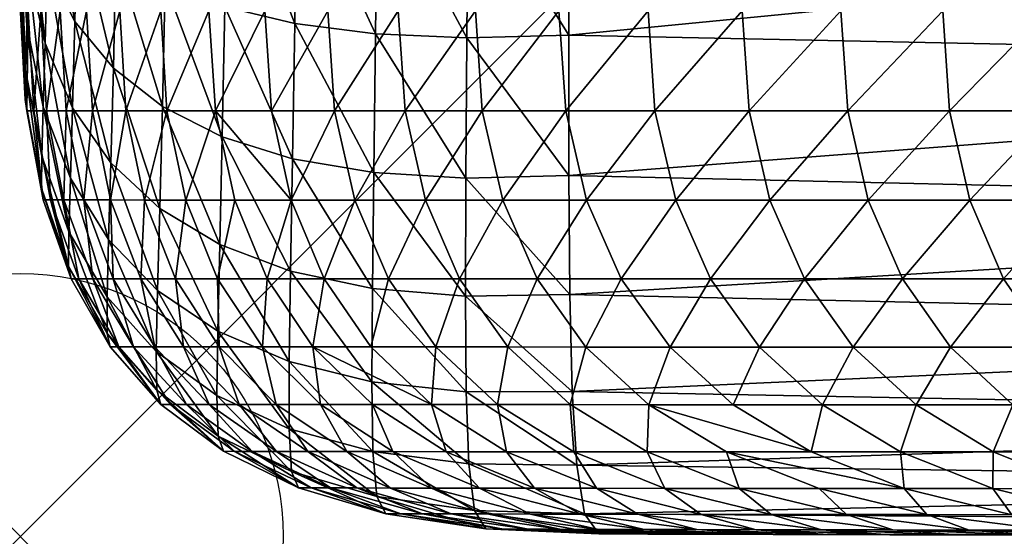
# Model space of a CAD drawing. Header units: inches. Extents: x 0 to 26.6, y -25.5 to 0.
# Tile 1 of 68: x 0 to 1.9, y -25.5 to -24.5. Entities that reach past the tile are written whole.
import ezdxf

# ---------------------------------------------------------------- set-up
doc = ezdxf.new("R2010")
doc.units = ezdxf.units.IN
doc.header["$LTSCALE"] = 0.03937
doc.header["$MEASUREMENT"] = 0
doc.header["$PDMODE"] = 35
doc.header["$PDSIZE"] = 1
doc.layers.add('A-FURN-3-NODE', color=7, linetype='Continuous')
doc.layers.add('A-FURN-3-ST-AR', color=152, linetype='Continuous')

msp = doc.modelspace()

# ---------------------------------------------------------------- linework, layer by layer
at = {"layer": 'A-FURN-3-NODE'}
msp.add_point((0, -25.5), dxfattribs=at)

# ---------------------------------------------------------------- meshes
at = {"layer": 'A-FURN-3-ST-AR'}
mesh = msp.add_polyface(dxfattribs=at)
corners = [(3.7938, -23.9049, 19.4003), (1.0454, -23.8788, 19.4069), (1.0444, -24.2356, 19.2943), (0.0057, -24.1601, 18.1849), (0.0036, -24.2619, 18.0604), (0.0154, -24.4208, 18.1644), (0.0183, -24.2957, 18.317), (0.0076, -24.0372, 18.2855), (0.0211, -24.1441, 18.4408), (0.0512, -24.4156, 18.4365), (0.0547, -24.2385, 18.5807), (0.0095, -23.8747, 18.373), (0.0236, -23.951, 18.5447), (0.0579, -24.0184, 18.6987), (0.1083, -24.3205, 18.7049), (0.112, -24.0769, 18.835), (0.1819, -24.3901, 18.8136), (0.1861, -24.1264, 18.9537), (0.2755, -24.4472, 18.9068), (0.28, -24.1669, 19.0547), (0.0112, -23.6544, 18.4464), (0.0258, -23.7018, 18.6277), (0.0605, -23.7436, 18.7901), (0.1151, -23.7798, 18.9335), (0.1895, -23.8105, 19.058), (0.2835, -23.8358, 19.1635), (0.8558, -23.4732, 19.4661), (0.8542, -23.8812, 19.3961), (0.6845, -23.4712, 19.4366), (0.6825, -23.8782, 19.3664), (0.5324, -23.4667, 19.3876), (0.5302, -23.8696, 19.3177), (0.3995, -23.4597, 19.319), (0.3971, -23.8554, 19.2501), (0.2859, -23.4502, 19.2309), (0.8521, -24.2397, 19.2818), (0.6796, -24.2349, 19.2515), (0.5268, -24.2212, 19.2036), (0.3936, -24.1985, 19.138), (0.6762, -24.5439, 19.0929), (0.5227, -24.5241, 19.0464), (0.3891, -24.4919, 18.9844), (-0.0005, -24.4274, 17.6668), (0.0129, -22.9541, 18.519)]
mesh.append_faces([[corners[k] for k in face] for face in [(42, 4, 7), (42, 7, 43)]], dxfattribs={"vtx0": -1, "vtx1": -1, "vtx2": -1})
mesh.append_faces([[corners[k] for k in face] for face in [(0, 1, 2), (3, 4, 5), (5, 6, 3), (7, 3, 6), (6, 8, 7), (8, 6, 9), (9, 10, 8), (11, 7, 8), (8, 12, 11), (12, 8, 10), (10, 13, 12), (13, 10, 14), (14, 15, 13), (15, 14, 16), (16, 17, 15), (17, 16, 18), (18, 19, 17), (20, 11, 12), (12, 21, 20), (21, 12, 13), (13, 22, 21), (22, 13, 15), (15, 23, 22), (23, 15, 17), (17, 24, 23), (24, 17, 19), (19, 25, 24), (26, 27, 1), (28, 29, 27), (30, 31, 29), (32, 33, 31), (34, 25, 33), (2, 1, 27), (27, 35, 2), (35, 27, 29), (29, 36, 35), (36, 29, 31), (31, 37, 36), (37, 31, 33), (33, 38, 37), (38, 33, 25), (25, 19, 38), (39, 36, 37), (40, 37, 38), (41, 38, 19), (4, 3, 7), (7, 11, 20)]], dxfattribs={"vtx2": -1})
mesh = msp.add_polyface(dxfattribs=at)
corners = [(-0.0009, -24.4795, 17.3714), (0.002, -24.5, 17.0073), (0.0125, -24.6899, 17.0092), (0.0094, -24.6685, 17.3938), (-0.0005, -24.4274, 17.6668), (0.01, -24.6119, 17.7134), (0.0014, -24.3519, 17.8934), (0.0124, -24.5269, 17.9678), (0.041, -24.7762, 17.7581), (0.0438, -24.6824, 18.0369), (0.0036, -24.2619, 18.0604), (0.0154, -24.4208, 18.1644), (0.0475, -24.5616, 18.2593), (0.0183, -24.2957, 18.317), (0.0512, -24.4156, 18.4365), (0.0998, -24.6844, 18.3453), (0.1041, -24.52, 18.5435), (0.1725, -24.7892, 18.4222), (0.1773, -24.6087, 18.6379), (0.0547, -24.2385, 18.5807), (0.1083, -24.3205, 18.7049), (0.1819, -24.3901, 18.8136), (0.2706, -24.6819, 18.7197), (0.2755, -24.4472, 18.9068), (0.5268, -24.2212, 19.2036), (0.5227, -24.5241, 19.0464), (0.6762, -24.5439, 19.0929), (0.3936, -24.1985, 19.138), (0.3891, -24.4919, 18.9844), (0.28, -24.1669, 19.0547), (0.5182, -24.7813, 18.8457), (0.3842, -24.7394, 18.789), (0.0151, -24.5, 16.4266), (0.0258, -24.69, 16.4284), (0.0396, -24.5, 15.8456), (0.0504, -24.69, 15.8472), (0.0763, -24.5, 15.2641), (0.0874, -24.69, 15.2657), (0.1261, -24.5, 14.6822), (0.1375, -24.69, 14.6837), (0.1897, -24.5, 14.0996), (0.2013, -24.69, 14.101), (0.2673, -24.5, 13.5164), (0.2792, -24.69, 13.5177), (0.3591, -24.5, 12.9325), (0.3714, -24.69, 12.9337), (0.4653, -24.5, 12.3478), (0.4778, -24.69, 12.349), (0.5855, -24.5, 11.7624), (0.5982, -24.69, 11.7635)]
mesh.append_faces([[corners[k] for k in face] for face in [(0, 1, 2), (2, 3, 0), (4, 0, 3), (3, 5, 4), (6, 4, 5), (5, 7, 6), (7, 5, 8), (8, 9, 7), (10, 6, 7), (7, 11, 10), (11, 7, 9), (9, 12, 11), (13, 11, 12), (12, 14, 13), (14, 12, 15), (15, 16, 14), (17, 18, 16), (19, 14, 16), (16, 20, 19), (20, 16, 18), (18, 21, 20), (21, 18, 22), (22, 23, 21), (24, 25, 26), (27, 28, 25), (29, 23, 28), (30, 25, 28), (31, 28, 23), (23, 22, 31), (1, 0, 4), (4, 6, 10), (2, 1, 32), (32, 33, 2), (33, 32, 34), (34, 35, 33), (35, 34, 36), (36, 37, 35), (37, 36, 38), (38, 39, 37), (39, 38, 40), (40, 41, 39), (41, 40, 42), (42, 43, 41), (43, 42, 44), (44, 45, 43), (45, 44, 46), (46, 47, 45), (47, 46, 48), (48, 49, 47)]], dxfattribs={"vtx2": -1})
mesh = msp.add_polyface(dxfattribs=at)
corners = [(3.7903, -24.2787, 19.2757), (1.0444, -24.2356, 19.2943), (1.0437, -24.5461, 19.1391), (3.7854, -24.6027, 19.1012), (1.0437, -24.8135, 18.9403), (3.565, -24.685, 4.9721), (3.5629, -24.5, 4.9588), (3.7679, -24.5, 4.9621), (3.3776, -24.6779, 4.9904), (3.3728, -24.5, 4.9758), (3.2032, -24.6689, 5.0276), (3.1972, -24.5, 5.0139), (3.0414, -24.6578, 5.084), (3.0357, -24.5, 5.0733), (2.8919, -24.6448, 5.1598), (2.8879, -24.5, 5.1544), (2.3587, -24.5, 5.8831), (2.4352, -24.5, 5.6946), (2.4486, -24.685, 5.7004), (2.3704, -24.69, 5.8838), (2.5271, -24.5, 5.5274), (2.5404, -24.6779, 5.5362), (2.6334, -24.5, 5.3815), (2.6452, -24.6689, 5.3913), (2.7538, -24.5, 5.2571), (2.7625, -24.6578, 5.2658), (0.7193, -24.5, 11.1763), (0.7322, -24.69, 11.1772), (0.5982, -24.69, 11.7635), (0.5855, -24.5, 11.7624), (0.8521, -24.2397, 19.2818), (0.8498, -24.5512, 19.1238), (0.6796, -24.2349, 19.2515), (0.6762, -24.5439, 19.0929), (0.8478, -24.8184, 18.9213), (0.6727, -24.8077, 18.8898), (0.5227, -24.5241, 19.0464), (2.168, -24.69, 6.4716), (2.1558, -24.5, 6.4709), (1.9665, -24.69, 7.06), (1.954, -24.5, 7.0593), (1.7679, -24.69, 7.6487), (1.7551, -24.5, 7.648), (1.5741, -24.69, 8.2375), (1.5611, -24.5, 8.2368), (1.3867, -24.69, 8.8262), (1.3736, -24.5, 8.8255), (1.2075, -24.69, 9.4147), (1.1944, -24.5, 9.4139), (1.0378, -24.69, 10.0028), (1.0247, -24.5, 10.0019), (0.879, -24.69, 10.5903), (0.866, -24.5, 10.5894)]
mesh.append_faces([[corners[k] for k in face] for face in [(0, 1, 2), (2, 3, 0), (3, 2, 4), (5, 6, 7), (6, 5, 8), (8, 9, 6), (9, 8, 10), (10, 11, 9), (11, 10, 12), (12, 13, 11), (13, 12, 14), (14, 15, 13), (16, 17, 18), (18, 19, 16), (17, 20, 21), (21, 18, 17), (20, 22, 23), (23, 21, 20), (22, 24, 25), (25, 23, 22), (24, 15, 14), (14, 25, 24), (26, 27, 28), (28, 29, 26), (2, 1, 30), (30, 31, 2), (31, 30, 32), (32, 33, 31), (4, 2, 31), (34, 31, 33), (35, 33, 36), (16, 19, 37), (37, 38, 16), (38, 37, 39), (39, 40, 38), (40, 39, 41), (41, 42, 40), (42, 41, 43), (43, 44, 42), (44, 43, 45), (45, 46, 44), (46, 45, 47), (47, 48, 46), (48, 47, 49), (49, 50, 48), (50, 49, 51), (51, 52, 50), (52, 51, 27), (27, 26, 52)]], dxfattribs={"vtx2": -1})
mesh = msp.add_polyface(dxfattribs=at)
corners = [(0.7322, -24.69, 11.1772), (0.7709, -24.8599, 11.1802), (0.6364, -24.8599, 11.7666), (0.5982, -24.69, 11.7635), (0.8358, -25.0098, 11.185), (0.7004, -25.0098, 11.7719), (0.7907, -25.1396, 11.7793), (0.8498, -24.5512, 19.1238), (0.8478, -24.8184, 18.9213), (1.0437, -24.8135, 18.9403), (0.6762, -24.5439, 19.0929), (0.6727, -24.8077, 18.8898), (0.5227, -24.5241, 19.0464), (0.5182, -24.7813, 18.8457), (0.3891, -24.4919, 18.9844), (0.3842, -24.7394, 18.789), (0.5115, -25.1674, 18.3022), (0.5142, -24.9956, 18.5989), (0.3795, -24.9448, 18.549), (0.3758, -25.1094, 18.2598), (0.2657, -24.876, 18.4901), (0.2614, -25.0319, 18.2121), (0.8469, -25.043, 18.6717), (1.0454, -25.0397, 18.6946), (0.6699, -25.0283, 18.6398), (0.2706, -24.6819, 18.7197), (0.9182, -24.8599, 10.593), (0.879, -24.69, 10.5903), (1.0378, -24.69, 10.0028), (0.2364, -24.8599, 14.1052), (0.2013, -24.69, 14.101), (0.2792, -24.69, 13.5177), (0.3151, -24.8599, 13.5216), (0.3714, -24.69, 12.9337), (0.4081, -24.8599, 12.9373), (0.5153, -24.8599, 12.3523), (0.4778, -24.69, 12.349), (0.9837, -25.0098, 10.5976), (0.2953, -25.0097, 14.1121), (0.2293, -25.0096, 14.6955), (0.3755, -25.0097, 13.5281), (0.4698, -25.0097, 12.9434), (0.5782, -25.0097, 12.358), (0.9273, -25.1396, 11.192), (0.3106, -25.1394, 14.7059), (0.3786, -25.1394, 14.1219), (0.4607, -25.1395, 13.5373), (0.5569, -25.1395, 12.9519), (0.667, -25.1395, 12.3659)]
mesh.append_faces([[corners[k] for k in face] for face in [(0, 1, 2), (2, 3, 0), (1, 4, 5), (5, 2, 1), (6, 5, 4), (7, 8, 9), (10, 11, 8), (12, 13, 11), (14, 15, 13), (16, 17, 18), (19, 18, 20), (20, 21, 19), (8, 22, 23), (22, 8, 11), (11, 24, 22), (24, 11, 13), (13, 17, 24), (17, 13, 15), (15, 18, 17), (18, 15, 25), (25, 20, 18), (26, 27, 28), (27, 26, 1), (1, 0, 27), (29, 30, 31), (31, 32, 29), (32, 31, 33), (33, 34, 32), (35, 34, 33), (33, 36, 35), (35, 36, 3), (3, 2, 35), (26, 37, 4), (4, 1, 26), (29, 38, 39), (38, 29, 32), (32, 40, 38), (40, 32, 34), (34, 41, 40), (41, 34, 35), (35, 42, 41), (42, 35, 2), (2, 5, 42), (43, 4, 37), (44, 39, 38), (45, 38, 40), (46, 40, 41), (47, 41, 42), (48, 42, 5)]], dxfattribs={"vtx2": -1})
mesh = msp.add_polyface(dxfattribs=at)
corners = [(0.0094, -24.6685, 17.3938), (0.0125, -24.6899, 17.0092), (0.044, -24.8598, 17.0148), (0.0403, -24.8372, 17.417), (0.0967, -25.0096, 17.0241), (0.0922, -24.9857, 17.4412), (0.1711, -25.1392, 17.0371), (0.01, -24.6119, 17.7134), (0.041, -24.7762, 17.7581), (0.0927, -24.9204, 17.8008), (0.1653, -25.1138, 17.4663), (0.1652, -25.0444, 17.8415), (0.0438, -24.6824, 18.0369), (0.0957, -24.8184, 18.1006), (0.1682, -24.9349, 18.159), (0.2589, -25.1482, 17.8803), (0.2614, -25.0319, 18.2121), (0.0475, -24.5616, 18.2593), (0.0998, -24.6844, 18.3453), (0.1725, -24.7892, 18.4222), (0.2657, -24.876, 18.4901), (0.1041, -24.52, 18.5435), (0.1773, -24.6087, 18.6379), (0.2706, -24.6819, 18.7197), (0.0258, -24.69, 16.4284), (0.0578, -24.8598, 16.4337), (0.0504, -24.69, 15.8472), (0.0832, -24.8598, 15.8523), (0.0874, -24.69, 15.2657), (0.1209, -24.8598, 15.2704), (0.1375, -24.69, 14.6837), (0.1718, -24.8598, 14.6881), (0.2013, -24.69, 14.101), (0.2364, -24.8599, 14.1052), (0.1115, -25.0096, 16.4425), (0.138, -25.0096, 15.8606), (0.177, -25.0096, 15.2783), (0.2293, -25.0096, 14.6955), (0.1874, -25.1393, 16.4549), (0.2155, -25.1393, 15.8723), (0.2564, -25.1393, 15.2894)]
mesh.append_faces([[corners[k] for k in face] for face in [(0, 1, 2), (2, 3, 0), (3, 2, 4), (4, 5, 3), (5, 4, 6), (7, 0, 3), (3, 8, 7), (8, 3, 5), (5, 9, 8), (9, 5, 10), (10, 11, 9), (12, 8, 9), (9, 13, 12), (13, 9, 11), (11, 14, 13), (14, 11, 15), (15, 16, 14), (17, 12, 13), (13, 18, 17), (18, 13, 14), (14, 19, 18), (19, 14, 16), (16, 20, 19), (21, 18, 19), (22, 19, 20), (20, 23, 22), (2, 1, 24), (24, 25, 2), (25, 24, 26), (26, 27, 25), (27, 26, 28), (28, 29, 27), (29, 28, 30), (30, 31, 29), (31, 30, 32), (32, 33, 31), (4, 2, 25), (25, 34, 4), (34, 25, 27), (27, 35, 34), (35, 27, 29), (29, 36, 35), (36, 29, 31), (31, 37, 36), (37, 31, 33), (6, 4, 34), (38, 34, 35), (39, 35, 36), (40, 36, 37)]], dxfattribs={"vtx2": -1})
mesh = msp.add_polyface(dxfattribs=at)
corners = [(1.0437, -24.8135, 18.9403), (3.7792, -24.8769, 18.8769), (3.7854, -24.6027, 19.1012), (1.0454, -25.0397, 18.6946), (3.7717, -25.1012, 18.6027), (3.7657, -24.69, 4.972), (3.7589, -24.86, 5.0019), (3.5649, -24.8519, 5.0035), (3.565, -24.685, 4.9721), (3.3827, -24.8399, 5.0213), (3.3776, -24.6779, 4.9904), (3.2119, -24.8238, 5.0558), (3.2032, -24.6689, 5.0276), (3.0524, -24.8037, 5.1073), (3.0414, -24.6578, 5.084), (2.904, -24.7797, 5.176), (2.8919, -24.6448, 5.1598), (3.7476, -25.01, 5.0517), (3.5627, -25.001, 5.0531), (3.388, -24.9859, 5.0685), (3.2235, -24.9649, 5.0985), (3.0689, -24.9378, 5.1433), (2.9241, -24.9048, 5.2031), (3.5583, -25.132, 5.1208), (3.3938, -25.116, 5.132), (3.2381, -25.092, 5.1557), (3.091, -25.06, 5.1919), (2.9525, -25.02, 5.2409), (2.4822, -24.8519, 5.7096), (2.5708, -24.8399, 5.5503), (2.6184, -24.9859, 5.5697), (2.5361, -25.001, 5.7221), (2.6833, -25.116, 5.5943), (2.5404, -24.6779, 5.5362), (2.6452, -24.6689, 5.3913), (2.6709, -24.8238, 5.4082), (2.7107, -24.9649, 5.4323), (2.7647, -25.092, 5.4635), (2.7625, -24.6578, 5.2658), (2.7821, -24.8037, 5.2835), (2.8127, -24.9378, 5.3101), (2.8546, -25.06, 5.3457), (3.7563, -25.01, 5.0523), (3.7534, -25.14, 5.1228)]
mesh.append_faces([[corners[k] for k in face] for face in [(0, 1, 2), (3, 4, 1), (5, 6, 7), (7, 8, 5), (8, 7, 9), (9, 10, 8), (10, 9, 11), (11, 12, 10), (12, 11, 13), (13, 14, 12), (14, 13, 15), (15, 16, 14), (6, 17, 18), (18, 7, 6), (7, 18, 19), (19, 9, 7), (9, 19, 20), (20, 11, 9), (11, 20, 21), (21, 13, 11), (13, 21, 22), (22, 15, 13), (23, 18, 17), (24, 19, 18), (25, 20, 19), (20, 25, 26), (26, 21, 20), (21, 26, 27), (27, 22, 21), (28, 29, 30), (31, 30, 32), (33, 34, 35), (35, 29, 33), (29, 35, 36), (36, 30, 29), (30, 36, 37), (37, 32, 30), (34, 38, 39), (39, 35, 34), (35, 39, 40), (40, 36, 35), (36, 40, 41), (41, 37, 36), (38, 16, 15), (15, 39, 38), (39, 15, 22), (22, 40, 39), (40, 22, 27), (27, 41, 40), (17, 42, 43)]], dxfattribs={"vtx2": -1})
mesh = msp.add_polyface(dxfattribs=at)
corners = [(3.7792, -24.8769, 18.8769), (1.0437, -24.8135, 18.9403), (1.0454, -25.0397, 18.6946), (2.3704, -24.69, 5.8838), (2.4486, -24.685, 5.7004), (2.4822, -24.8519, 5.7096), (2.4056, -24.86, 5.8858), (2.5361, -25.001, 5.7221), (2.4644, -25.01, 5.8894), (2.6105, -25.132, 5.738), (2.5404, -24.6779, 5.5362), (2.5708, -24.8399, 5.5503), (2.6184, -24.9859, 5.5697), (0.8478, -24.8184, 18.9213), (2.2045, -24.86, 6.4737), (2.168, -24.69, 6.4716), (2.0041, -24.86, 7.0621), (1.9665, -24.69, 7.06), (1.8063, -24.86, 7.6508), (1.7679, -24.69, 7.6487), (1.6131, -24.86, 8.2397), (1.5741, -24.69, 8.2375), (1.4261, -24.8599, 8.8285), (1.3867, -24.69, 8.8262), (1.247, -24.8599, 9.4171), (1.2075, -24.69, 9.4147), (1.0772, -24.8599, 10.0053), (1.0378, -24.69, 10.0028), (0.9182, -24.8599, 10.593), (2.2655, -25.01, 6.4772), (2.0669, -25.01, 7.0656), (1.8705, -25.0099, 7.6544), (1.6782, -25.0099, 8.2434), (1.4919, -25.0099, 8.8323), (1.313, -25.0099, 9.4211), (1.1432, -25.0098, 10.0096), (0.9837, -25.0098, 10.5976), (2.351, -25.14, 6.4822), (2.155, -25.1399, 7.0706), (1.9606, -25.1399, 7.6595), (1.7698, -25.1398, 8.2486), (1.5844, -25.1398, 8.8378), (1.406, -25.1397, 9.4269), (1.2361, -25.1397, 10.0157), (1.0761, -25.1397, 10.6041)]
mesh.append_faces([[corners[k] for k in face] for face in [(0, 1, 2), (3, 4, 5), (5, 6, 3), (6, 5, 7), (7, 8, 6), (8, 7, 9), (4, 10, 11), (11, 5, 4), (12, 7, 5), (2, 1, 13), (3, 6, 14), (14, 15, 3), (15, 14, 16), (16, 17, 15), (17, 16, 18), (18, 19, 17), (19, 18, 20), (20, 21, 19), (21, 20, 22), (22, 23, 21), (23, 22, 24), (24, 25, 23), (25, 24, 26), (26, 27, 25), (27, 26, 28), (6, 8, 29), (29, 14, 6), (14, 29, 30), (30, 16, 14), (16, 30, 31), (31, 18, 16), (18, 31, 32), (32, 20, 18), (20, 32, 33), (33, 22, 20), (22, 33, 34), (34, 24, 22), (24, 34, 35), (35, 26, 24), (26, 35, 36), (36, 28, 26), (37, 29, 8), (38, 30, 29), (39, 31, 30), (40, 32, 31), (41, 33, 32), (42, 34, 33), (43, 35, 34), (44, 36, 35)]], dxfattribs={"vtx2": -1})
mesh = msp.add_polyface(dxfattribs=at)
corners = [(0.1711, -25.1392, 17.0371), (0.1653, -25.1138, 17.4663), (0.0922, -24.9857, 17.4412), (0.2676, -25.2488, 17.0538), (0.2599, -25.2218, 17.4922), (0.1652, -25.0444, 17.8415), (0.2589, -25.1482, 17.8803), (0.5292, -25.4076, 17.0985), (0.5159, -25.3768, 17.5469), (0.3766, -25.3094, 17.5191), (0.3868, -25.3382, 17.0743), (0.5114, -25.2953, 17.9521), (0.3742, -25.2318, 17.9172), (0.5115, -25.1674, 18.3022), (0.3758, -25.1094, 18.2598), (0.2614, -25.0319, 18.2121), (0.3795, -24.9448, 18.549), (0.4077, -25.3383, 16.4902), (0.5535, -25.4077, 16.5133), (0.441, -25.3384, 15.9059), (0.5904, -25.4078, 15.9277), (0.4874, -25.3385, 15.3211), (0.2859, -25.2488, 16.4708), (0.3163, -25.2489, 15.8874), (0.3596, -25.249, 15.3036), (0.4163, -25.249, 14.7193), (0.5473, -25.3386, 14.7358), (0.4869, -25.2491, 14.1345), (0.1115, -25.0096, 16.4425), (0.1874, -25.1393, 16.4549), (0.138, -25.0096, 15.8606), (0.2155, -25.1393, 15.8723), (0.177, -25.0096, 15.2783), (0.2564, -25.1393, 15.2894), (0.2293, -25.0096, 14.6955), (0.3106, -25.1394, 14.7059), (0.2953, -25.0097, 14.1121), (0.3786, -25.1394, 14.1219), (0.3755, -25.0097, 13.5281), (0.4607, -25.1395, 13.5373), (0.4698, -25.0097, 12.9434), (0.5569, -25.1395, 12.9519)]
mesh.append_faces([[corners[k] for k in face] for face in [(0, 1, 2), (1, 0, 3), (3, 4, 1), (5, 1, 4), (4, 6, 5), (7, 8, 9), (9, 10, 7), (10, 9, 4), (4, 3, 10), (8, 11, 12), (12, 9, 8), (9, 12, 6), (6, 4, 9), (11, 13, 14), (14, 12, 11), (12, 14, 15), (15, 6, 12), (16, 14, 13), (7, 10, 17), (17, 18, 7), (18, 17, 19), (20, 19, 21), (10, 3, 22), (22, 17, 10), (17, 22, 23), (23, 19, 17), (19, 23, 24), (24, 21, 19), (21, 24, 25), (25, 26, 21), (26, 25, 27), (28, 29, 0), (30, 31, 29), (32, 33, 31), (34, 35, 33), (36, 37, 35), (38, 39, 37), (40, 41, 39), (3, 0, 29), (29, 22, 3), (22, 29, 31), (31, 23, 22), (23, 31, 33), (33, 24, 23), (24, 33, 35), (35, 25, 24), (25, 35, 37), (37, 27, 25), (27, 37, 39)]], dxfattribs={"vtx2": -1})
mesh = msp.add_polyface(dxfattribs=at)
corners = [(0.6782, -25.424, 17.5755), (0.6954, -25.4569, 17.1264), (0.8859, -25.486, 17.1581), (0.5159, -25.3768, 17.5469), (0.5292, -25.4076, 17.0985), (0.8639, -25.4508, 17.6051), (0.8533, -25.3618, 18.016), (0.671, -25.3386, 17.985), (0.5114, -25.2953, 17.9521), (0.8482, -25.2249, 18.371), (0.6689, -25.2059, 18.3393), (0.5115, -25.1674, 18.3022), (0.8469, -25.043, 18.6717), (0.6699, -25.0283, 18.6398), (0.5142, -24.9956, 18.5989), (0.7239, -25.457, 16.5399), (0.9195, -25.4862, 16.5701), (0.7653, -25.4572, 15.953), (0.5535, -25.4077, 16.5133), (0.5904, -25.4078, 15.9277), (0.6406, -25.408, 15.3417), (0.8201, -25.4574, 15.3657), (0.7045, -25.4081, 14.7553), (0.8885, -25.4575, 14.7779), (0.7821, -25.4082, 14.1684), (0.441, -25.3384, 15.9059), (0.4874, -25.3385, 15.3211), (0.5473, -25.3386, 14.7358), (0.6211, -25.3387, 14.15), (0.7088, -25.3388, 13.5636), (0.8734, -25.4084, 13.5809), (0.8103, -25.3389, 12.9766), (0.4869, -25.2491, 14.1345), (0.5715, -25.2492, 13.5491), (0.6701, -25.2492, 12.963), (0.7824, -25.2493, 12.3763), (0.5782, -25.0097, 12.358), (0.667, -25.1395, 12.3659), (0.5569, -25.1395, 12.9519), (0.7004, -25.0098, 11.7719), (0.7907, -25.1396, 11.7793), (0.4607, -25.1395, 13.5373)]
mesh.append_faces([[corners[k] for k in face] for face in [(0, 1, 2), (1, 0, 3), (3, 4, 1), (5, 6, 7), (7, 0, 5), (0, 7, 8), (8, 3, 0), (6, 9, 10), (10, 7, 6), (7, 10, 11), (11, 8, 7), (9, 12, 13), (13, 10, 9), (10, 13, 14), (14, 11, 10), (2, 1, 15), (16, 15, 17), (1, 4, 18), (18, 15, 1), (15, 18, 19), (19, 17, 15), (17, 19, 20), (20, 21, 17), (21, 20, 22), (22, 23, 21), (23, 22, 24), (25, 19, 18), (26, 20, 19), (20, 26, 27), (27, 22, 20), (22, 27, 28), (28, 24, 22), (24, 28, 29), (29, 30, 24), (30, 29, 31), (32, 28, 27), (28, 32, 33), (33, 29, 28), (29, 33, 34), (34, 31, 29), (31, 34, 35), (36, 37, 38), (39, 40, 37), (41, 33, 32), (33, 41, 38), (38, 34, 33), (35, 34, 38), (38, 37, 35), (35, 37, 40)]], dxfattribs={"vtx2": -1})
mesh = msp.add_polyface(dxfattribs=at)
corners = [(3.6477, -25.5, 11.7877), (1.92, -25.4974, 11.8731), (2.0667, -25.4977, 11.2804), (2.7829, -25.34, 5.9096), (2.653, -25.25, 5.9012), (2.7055, -25.2451, 5.7573), (2.6105, -25.132, 5.738), (2.5468, -25.14, 5.8945), (2.4644, -25.01, 5.8894), (2.6833, -25.116, 5.5943), (2.5361, -25.001, 5.7221), (2.7657, -25.2302, 5.6242), (3.6635, -25.5, 13.5289), (1.5372, -25.4966, 13.6497), (1.6542, -25.4969, 13.0578), (3.6567, -25.5, 12.9487), (1.7821, -25.4972, 12.4655), (3.6514, -25.5, 12.3683), (3.6455, -25.5, 10.626), (2.2208, -25.4979, 10.6878), (2.3809, -25.4982, 10.0951), (3.6457, -25.5, 11.207), (2.6301, -25.4892, 8.3024), (2.8811, -25.499, 8.319), (2.7126, -25.4987, 8.9106), (2.457, -25.489, 8.8934), (2.5454, -25.4984, 9.5027), (2.2863, -25.4887, 9.4848), (2.1197, -25.4885, 10.0764), (2.8039, -25.4894, 7.7119), (2.5834, -25.4595, 7.6976), (2.7622, -25.4597, 7.1081), (2.4046, -25.4593, 8.2877), (2.2277, -25.4592, 8.8782), (2.5723, -25.4097, 7.096), (2.7556, -25.4099, 6.5075), (2.3883, -25.4096, 7.6852), (2.2055, -25.4095, 8.275), (2.5961, -25.3399, 6.4973), (2.4077, -25.3398, 7.0857), (2.2194, -25.3397, 7.6748), (2.4612, -25.2499, 6.4889), (2.2685, -25.2499, 7.0773), (2.351, -25.14, 6.4822), (2.2655, -25.01, 6.4772), (2.155, -25.1399, 7.0706)]
mesh.append_faces([[corners[k] for k in face] for face in [(0, 1, 2), (3, 4, 5), (6, 7, 8), (7, 6, 5), (5, 4, 7), (9, 6, 10), (6, 9, 11), (11, 5, 6), (12, 13, 14), (15, 14, 16), (17, 16, 1), (18, 19, 20), (21, 2, 19), (22, 23, 24), (24, 25, 22), (25, 24, 26), (26, 27, 25), (27, 26, 20), (20, 28, 27), (28, 20, 19), (29, 30, 31), (30, 29, 22), (22, 32, 30), (32, 22, 25), (25, 33, 32), (33, 25, 27), (31, 34, 35), (34, 31, 30), (30, 36, 34), (36, 30, 32), (32, 37, 36), (37, 32, 33), (35, 38, 3), (38, 35, 34), (34, 39, 38), (39, 34, 36), (36, 40, 39), (40, 36, 37), (4, 3, 38), (38, 41, 4), (41, 38, 39), (39, 42, 41), (42, 39, 40), (8, 7, 43), (44, 43, 45), (7, 4, 41), (41, 43, 7), (43, 41, 42), (42, 45, 43)]], dxfattribs={"vtx2": -1})
mesh = msp.add_polyface(dxfattribs=at)
corners = [(1.0529, -25.3391, 11.8009), (0.908, -25.2494, 11.7889), (1.0461, -25.2494, 11.201), (1.1927, -25.3392, 11.2122), (0.8358, -25.0098, 11.185), (0.9273, -25.1396, 11.192), (0.7907, -25.1396, 11.7793), (1.101, -25.4951, 17.1936), (1.0735, -25.4574, 17.6356), (0.8639, -25.4508, 17.6051), (0.8859, -25.486, 17.1581), (0.6782, -25.424, 17.5755), (1.0586, -25.3648, 18.045), (0.8533, -25.3618, 18.016), (1.0498, -25.2244, 18.3975), (0.8482, -25.2249, 18.371), (1.0454, -25.0397, 18.6946), (0.8469, -25.043, 18.6717), (0.9195, -25.4862, 16.5701), (1.1407, -25.4953, 16.6038), (0.9662, -25.4864, 15.9816), (1.1937, -25.4956, 16.0137), (1.0264, -25.4867, 15.3929), (1.26, -25.4959, 15.4233), (1.1, -25.4869, 14.8036), (0.7239, -25.457, 16.5399), (0.7653, -25.4572, 15.953), (0.8201, -25.4574, 15.3657), (0.8885, -25.4575, 14.7779), (0.9705, -25.4577, 14.1897), (1.1871, -25.4871, 14.214), (1.066, -25.4579, 13.601), (0.7821, -25.4082, 14.1684), (0.8734, -25.4084, 13.5809), (0.9782, -25.4085, 12.9929), (1.1746, -25.458, 13.0118), (1.096, -25.4086, 12.4043), (0.8103, -25.3389, 12.9766), (0.9252, -25.339, 12.389), (1.2262, -25.4087, 11.8152), (0.7824, -25.2493, 12.3763), (1.196, -25.2495, 10.6125), (1.1432, -25.0098, 10.0096), (1.2361, -25.1397, 10.0157), (1.0761, -25.1397, 10.6041), (0.9837, -25.0098, 10.5976)]
mesh.append_faces([[corners[k] for k in face] for face in [(0, 1, 2), (2, 3, 0), (4, 5, 6), (5, 2, 1), (1, 6, 5), (7, 8, 9), (9, 10, 7), (10, 9, 11), (8, 12, 13), (13, 9, 8), (12, 14, 15), (15, 13, 12), (14, 16, 17), (17, 15, 14), (7, 10, 18), (18, 19, 7), (19, 18, 20), (20, 21, 19), (21, 20, 22), (23, 22, 24), (25, 18, 10), (26, 20, 18), (20, 26, 27), (27, 22, 20), (22, 27, 28), (28, 24, 22), (24, 28, 29), (29, 30, 24), (30, 29, 31), (32, 29, 28), (29, 32, 33), (33, 31, 29), (31, 33, 34), (34, 35, 31), (35, 34, 36), (37, 34, 33), (34, 37, 38), (38, 36, 34), (36, 38, 0), (0, 39, 36), (40, 38, 37), (38, 40, 1), (1, 0, 38), (3, 2, 41), (42, 43, 44), (45, 44, 5), (44, 41, 2), (2, 5, 44), (6, 1, 40)]], dxfattribs={"vtx2": -1})
mesh = msp.add_polyface(dxfattribs=at)
corners = [(1.6597, -25.4879, 11.8512), (1.4284, -25.4583, 11.832), (1.5718, -25.4585, 11.2415), (1.8049, -25.4881, 11.2597), (1.2262, -25.4087, 11.8152), (1.3678, -25.4089, 11.2257), (1.0529, -25.3391, 11.8009), (1.1927, -25.3392, 11.2122), (1.0264, -25.4867, 15.3929), (1.26, -25.4959, 15.4233), (1.1937, -25.4956, 16.0137), (1.1, -25.4869, 14.8036), (1.3395, -25.4961, 14.8325), (1.1871, -25.4871, 14.214), (1.4321, -25.4964, 14.2413), (1.2872, -25.4873, 13.6239), (1.5372, -25.4966, 13.6497), (1.3998, -25.4875, 13.0334), (1.6542, -25.4969, 13.0578), (1.5243, -25.4877, 12.4425), (1.7821, -25.4972, 12.4655), (1.066, -25.4579, 13.601), (1.1746, -25.458, 13.0118), (1.2956, -25.4582, 12.4221), (1.096, -25.4086, 12.4043), (1.7249, -25.4587, 10.6508), (1.5199, -25.409, 10.6358), (1.6812, -25.4091, 10.0456), (1.5046, -25.3393, 10.0336), (1.6742, -25.3394, 9.4439), (1.3437, -25.3393, 10.6231), (1.5262, -25.2496, 9.4344), (1.704, -25.2497, 8.845), (1.3564, -25.2495, 10.0236), (1.196, -25.2495, 10.6125), (1.6782, -25.0099, 8.2434), (1.7698, -25.1398, 8.2486), (1.5844, -25.1398, 8.8378), (1.4919, -25.0099, 8.8323), (1.406, -25.1397, 9.4269), (1.313, -25.0099, 9.4211), (1.2361, -25.1397, 10.0157), (1.0761, -25.1397, 10.6041)]
mesh.append_faces([[corners[k] for k in face] for face in [(0, 1, 2), (2, 3, 0), (1, 4, 5), (5, 2, 1), (4, 6, 7), (7, 5, 4), (8, 9, 10), (11, 12, 9), (12, 11, 13), (13, 14, 12), (14, 13, 15), (15, 16, 14), (16, 15, 17), (17, 18, 16), (18, 17, 19), (19, 20, 18), (20, 19, 0), (21, 15, 13), (15, 21, 22), (22, 17, 15), (17, 22, 23), (23, 19, 17), (19, 23, 1), (1, 0, 19), (24, 23, 22), (23, 24, 4), (4, 1, 23), (25, 26, 27), (26, 25, 2), (2, 5, 26), (27, 28, 29), (30, 28, 27), (27, 26, 30), (30, 26, 5), (5, 7, 30), (29, 31, 32), (31, 29, 28), (28, 33, 31), (34, 33, 28), (28, 30, 34), (34, 30, 7), (35, 36, 37), (38, 37, 39), (40, 39, 41), (37, 32, 31), (31, 39, 37), (39, 31, 33), (33, 41, 39), (41, 33, 34), (34, 42, 41)]], dxfattribs={"vtx2": -1})
mesh = msp.add_polyface(dxfattribs=at)
corners = [(3.7421, -25.4751, 17.4811), (1.0735, -25.4574, 17.6356), (1.101, -25.4951, 17.1936), (3.753, -25.4003, 17.9048), (1.0586, -25.3648, 18.045), (3.7629, -25.2757, 18.2787), (1.0498, -25.2244, 18.3975), (3.7717, -25.1012, 18.6027), (1.0454, -25.0397, 18.6946), (1.92, -25.4974, 11.8731), (1.6597, -25.4879, 11.8512), (1.8049, -25.4881, 11.2597), (2.0667, -25.4977, 11.2804), (3.7303, -25.5, 17.0074), (1.1407, -25.4953, 16.6038), (3.7166, -25.5, 16.4279), (1.1937, -25.4956, 16.0137), (3.7038, -25.5, 15.8483), (1.26, -25.4959, 15.4233), (3.692, -25.5, 15.2686), (1.3395, -25.4961, 14.8325), (3.6813, -25.5, 14.6888), (1.4321, -25.4964, 14.2413), (3.6718, -25.5, 14.1089), (1.5372, -25.4966, 13.6497), (1.7821, -25.4972, 12.4655), (2.2208, -25.4979, 10.6878), (1.9587, -25.4883, 10.6681), (2.1197, -25.4885, 10.0764), (2.2863, -25.4887, 9.4848), (2.0543, -25.459, 9.469), (2.2277, -25.4592, 8.8782), (1.8862, -25.4588, 10.0599), (1.7249, -25.4587, 10.6508), (1.5718, -25.4585, 11.2415), (2.0255, -25.4094, 8.8651), (2.2055, -25.4095, 8.275), (1.8502, -25.4092, 9.4554), (1.6812, -25.4091, 10.0456), (2.0333, -25.3396, 8.2643), (2.2194, -25.3397, 7.6748), (1.851, -25.3395, 8.8541), (1.6742, -25.3394, 9.4439), (2.0769, -25.2498, 7.6663), (2.2685, -25.2499, 7.0773), (1.8881, -25.2497, 8.2556), (1.704, -25.2497, 8.845), (2.0669, -25.01, 7.0656), (2.155, -25.1399, 7.0706), (1.9606, -25.1399, 7.6595), (1.8705, -25.0099, 7.6544), (1.7698, -25.1398, 8.2486), (1.5844, -25.1398, 8.8378)]
mesh.append_faces([[corners[k] for k in face] for face in [(0, 1, 2), (3, 4, 1), (5, 6, 4), (7, 8, 6), (9, 10, 11), (11, 12, 9), (13, 2, 14), (15, 14, 16), (17, 16, 18), (19, 18, 20), (21, 20, 22), (23, 22, 24), (10, 9, 25), (26, 27, 28), (27, 26, 12), (12, 11, 27), (29, 30, 31), (30, 29, 28), (28, 32, 30), (32, 28, 27), (27, 33, 32), (33, 27, 11), (11, 34, 33), (31, 35, 36), (35, 31, 30), (30, 37, 35), (37, 30, 32), (32, 38, 37), (38, 32, 33), (36, 39, 40), (39, 36, 35), (35, 41, 39), (41, 35, 37), (37, 42, 41), (42, 37, 38), (40, 43, 44), (43, 40, 39), (39, 45, 43), (45, 39, 41), (41, 46, 45), (46, 41, 42), (47, 48, 49), (50, 49, 51), (48, 44, 43), (43, 49, 48), (49, 43, 45), (45, 51, 49), (51, 45, 46), (46, 52, 51)]], dxfattribs={"vtx2": -1})
mesh = msp.add_polyface(dxfattribs=at)
corners = [(1.101, -25.4951, 17.1936), (3.7303, -25.5, 17.0074), (3.7421, -25.4751, 17.4811), (1.0735, -25.4574, 17.6356), (3.753, -25.4003, 17.9048), (1.0586, -25.3648, 18.045), (3.7629, -25.2757, 18.2787), (1.0498, -25.2244, 18.3975), (3.7717, -25.1012, 18.6027), (3.091, -25.06, 5.1919), (3.1189, -25.1704, 5.2531), (2.9894, -25.1255, 5.2895), (2.9525, -25.02, 5.2409), (3.1132, -25.46, 5.9317), (2.9364, -25.41, 5.9198), (2.9964, -25.3971, 5.7522), (2.7829, -25.34, 5.9096), (2.8409, -25.3301, 5.753), (2.9037, -25.3081, 5.609), (3.0585, -25.3701, 5.5992), (2.9711, -25.2742, 5.4777), (3.1224, -25.3292, 5.4607), (3.0429, -25.2283, 5.359), (2.7055, -25.2451, 5.7573), (2.7657, -25.2302, 5.6242), (2.8332, -25.2053, 5.5018), (2.9079, -25.1704, 5.3903), (2.6833, -25.116, 5.5943), (2.7647, -25.092, 5.4635), (2.8546, -25.06, 5.3457), (1.1407, -25.4953, 16.6038), (3.7166, -25.5, 16.4279), (1.1937, -25.4956, 16.0137), (3.7038, -25.5, 15.8483), (1.26, -25.4959, 15.4233), (3.692, -25.5, 15.2686), (1.3395, -25.4961, 14.8325), (3.6813, -25.5, 14.6888), (1.4321, -25.4964, 14.2413), (3.6718, -25.5, 14.1089), (1.5372, -25.4966, 13.6497), (3.6635, -25.5, 13.5289), (1.6542, -25.4969, 13.0578), (3.6567, -25.5, 12.9487), (1.7821, -25.4972, 12.4655), (3.6514, -25.5, 12.3683), (3.651, -25.5, 9.4634), (2.5454, -25.4984, 9.5027), (2.7126, -25.4987, 8.9106), (3.6472, -25.5, 10.0448), (2.3809, -25.4982, 10.0951), (3.049, -25.4992, 7.728), (2.8039, -25.4894, 7.7119), (2.9767, -25.4896, 7.1221), (2.8811, -25.499, 8.319), (2.6301, -25.4892, 8.3024), (2.9394, -25.4598, 6.5194), (3.1469, -25.4898, 6.5332), (2.7622, -25.4597, 7.1081), (2.7556, -25.4099, 6.5075)]
mesh.append_faces([[corners[k] for k in face] for face in [(0, 1, 2), (3, 2, 4), (5, 4, 6), (7, 6, 8), (9, 10, 11), (11, 12, 9), (13, 14, 15), (14, 16, 17), (17, 15, 14), (15, 17, 18), (18, 19, 15), (19, 18, 20), (20, 21, 19), (21, 20, 22), (23, 17, 16), (17, 23, 24), (24, 18, 17), (18, 24, 25), (25, 20, 18), (20, 25, 26), (26, 22, 20), (22, 26, 11), (11, 10, 22), (27, 28, 25), (25, 24, 27), (28, 29, 26), (26, 25, 28), (29, 12, 11), (11, 26, 29), (30, 31, 1), (32, 33, 31), (34, 35, 33), (36, 37, 35), (38, 39, 37), (40, 41, 39), (42, 43, 41), (44, 45, 43), (46, 47, 48), (49, 50, 47), (51, 52, 53), (52, 51, 54), (54, 55, 52), (56, 57, 53), (53, 58, 56), (58, 53, 52), (14, 13, 56), (56, 59, 14), (59, 56, 58), (16, 14, 59)]], dxfattribs={"vtx2": -1})

doc.saveas('drawing.dxf')
